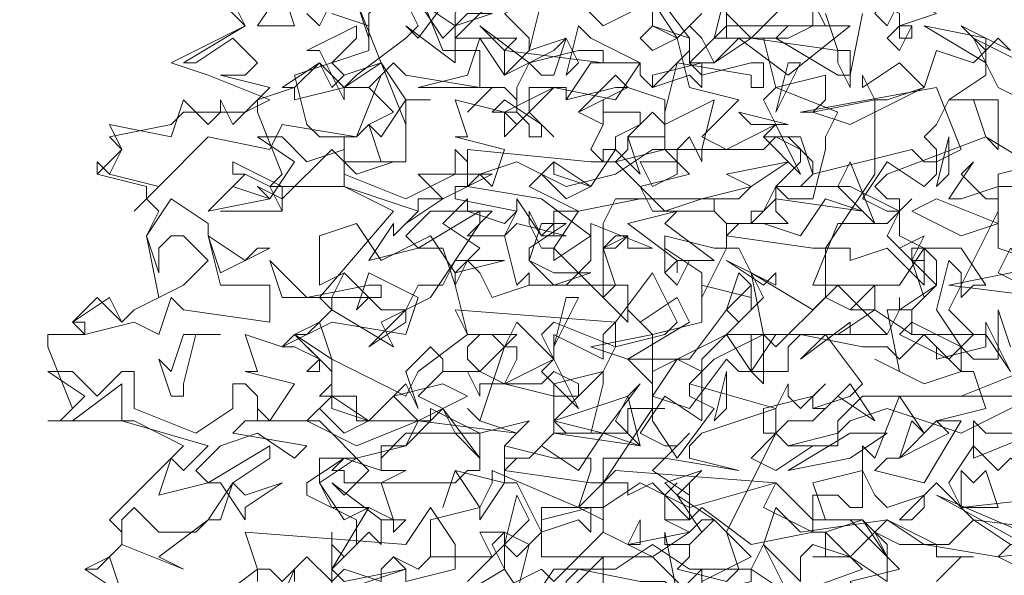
# Model space of a CAD drawing. Header units: millimetres. Extents: x 4234 to 4704, y 1542 to 2004.
# Tile 49 of 256: x 4371.68 to 4379.62, y 1684.77 to 1689.24. Entities that reach past the tile are written whole.
import ezdxf

# ---------------------------------------------------------------- set-up
doc = ezdxf.new("R2010")
doc.units = ezdxf.units.MM
doc.linetypes.add('DASHED', pattern=[19.05, 12.7, -6.35])
doc.layers.add('BOD', color=40, linetype='Continuous')
doc.layers.add('DIMENSIONS', color=7, linetype='Continuous')
pattern_1 = [(90, (3399.144, -158.445), (-8.980256, 8.980256), [2.38125, -15.57926]), (45, (3399.144, -158.445), (-8.980256, 8.980256), [2.38125, -10.31875]), (135, (3399.144, -158.445), (-8.980256, -8.980256), [2.38125, -10.31875])]

# ---------------------------------------------------------------- blocks, each defined once
blk = doc.blocks.new('A$Cf9015526')
at = {"color": 116, "lineweight": 0, "true_color": 0x136734}
for points in [[(0.5108, 1.3102), (0.5108, 1.3991), (0.533, 1.3768), (0.5552, 1.3991), (0.5552, 1.4435), (0.4664, 1.4879), (0.4664, 1.5101), (0.533, 1.5545), (0.5552, 1.5545), (0.644, 1.5767), (0.6662, 1.6211), (0.5552, 1.6211), (0.5552, 1.6655), (0.4886, 1.6655), (0.5108, 1.6877), (0.5108, 1.71), (0.4441, 1.7766), (0.4886, 1.7988), (0.5108, 1.821), (0.4886, 1.8432), (0.6218, 1.9986), (0.533, 2.0431), (0.3997, 2.0431), (0.4219, 2.0653), (0.3775, 2.1763), (0.3775, 2.1985), (0.4441, 2.2207), (0.4219, 2.2207), (0.4886, 2.2651), (0.5108, 2.2207), (0.533, 2.2429), (0.5996, 2.2651), (0.5552, 2.3762)], [(1.7322, 1.3991), (1.71, 1.3768), (1.7988, 1.3324)], [(0.9993, 1.288), (0.9993, 1.3546), (0.9993, 1.3768), (0.8883, 1.2658)], [(0.8439, 1.3102), (0.8661, 1.3991), (0.8217, 1.4213), (0.7773, 1.4213), (0.7995, 1.3768), (0.6884, 1.3768), (0.6662, 1.3546), (0.6218, 1.3768), (0.6662, 1.3546), (0.6884, 1.3768), (0.6884, 1.4435), (0.7773, 1.4657), (0.7995, 1.5101), (0.7995, 1.5323), (0.9549, 1.4657), (0.9771, 1.5323), (0.9771, 1.5545), (0.9549, 1.5545), (0.9327, 1.5545), (0.9105, 1.5545), (0.8217, 1.5767), (0.8439, 1.5989), (0.7773, 1.6211), (0.755, 1.6433), (0.7773, 1.6211), (0.8217, 1.7544), (0.8439, 1.7544), (0.8439, 1.7322), (0.8217, 1.6877), (0.9105, 1.6655), (0.9105, 1.6877), (0.9993, 1.71), (0.9549, 1.6655), (0.9327, 1.6655), (0.9105, 1.6655), (0.9105, 1.5989), (1.0437, 1.5989), (1.0437, 1.6433), (1.0659, 1.6433), (1.1104, 1.6433), (1.0882, 1.6433), (1.0882, 1.6211), (1.1326, 1.5545), (1.1992, 1.6433), (1.1548, 1.6655), (1.1548, 1.6877), (1.177, 1.71), (1.1326, 1.7322), (1.0882, 1.6655), (1.0882, 1.6877), (1.0437, 1.7322), (1.1548, 1.7322), (1.2214, 1.821), (1.2436, 1.7988), (1.288, 1.8432), (1.2436, 1.932), (1.2214, 1.932), (1.177, 1.8432), (1.177, 1.8876), (1.1104, 1.932), (1.1104, 1.8876), (1.1104, 1.9542), (1.1992, 1.932), (1.2214, 1.932), (1.2214, 1.9764), (1.1992, 1.9986), (1.2214, 1.9764), (1.2658, 1.9764), (1.2436, 1.9764), (1.2214, 1.9542), (1.3768, 1.932), (1.3991, 1.932), (1.4879, 2.0653), (1.4879, 2.1985), (1.5101, 2.1985), (1.5767, 2.2207), (1.5989, 2.2873), (1.6655, 2.2651), (1.6877, 2.2873), (1.6877, 2.2429), (1.6211, 2.1985), (1.71, 2.1985), (1.71, 2.1097), (1.6877, 2.1319), (1.6655, 2.1985), (1.6433, 2.1985), (1.6211, 2.1985), (1.5989, 2.1541), (1.5767, 2.1319), (1.5989, 2.1097), (1.5989, 2.0653), (1.5767, 2.0431), (1.5101, 2.0875), (1.4657, 2.0209), (1.5101, 1.9986), (1.5323, 1.9986), (1.5545, 2.0209), (1.5323, 1.9986), (1.5101, 1.9542), (1.5545, 1.9098), (1.5767, 1.9098), (1.5545, 1.9098), (1.5545, 1.932), (1.5767, 1.932), (1.5767, 1.8654), (1.5101, 1.932), (1.4435, 1.9098), (1.4435, 1.932), (1.4213, 1.932), (1.3991, 1.932), (1.3991, 1.8432), (1.4435, 1.821), (1.4879, 1.8654), (1.4879, 1.821), (1.4657, 1.821), (1.4435, 1.821), (1.3991, 1.8432), (1.3102, 1.7544), (1.288, 1.7766), (1.1992, 1.7322), (1.1548, 1.6877), (1.3102, 1.6433), (1.3324, 1.6877), (1.3324, 1.6655), (1.3546, 1.6433), (1.3991, 1.6877), (1.3768, 1.6655), (1.3768, 1.6433), (1.3991, 1.6433), (1.4435, 1.6877), (1.4879, 1.6211), (1.4213, 1.6655), (1.3768, 1.6211), (1.3324, 1.6211), (1.3102, 1.5989), (1.3324, 1.5767), (1.3768, 1.5767), (1.3102, 1.5323), (1.2658, 1.5545), (1.3102, 1.5989), (1.3102, 1.6433), (1.177, 1.5989), (1.1548, 1.5767), (1.1548, 1.5545), (1.2436, 1.5323), (1.1104, 1.5545), (0.9993, 1.5545), (0.9993, 1.4435), (0.9549, 1.4657), (0.8883, 1.4657), (0.8883, 1.3768), (1.0882, 1.3768), (1.1548, 1.3102)], [(1.177, 1.3324), (1.177, 1.3546), (1.177, 1.3324), (1.2658, 1.3768), (1.1992, 1.4435), (1.177, 1.4435), (1.1548, 1.4213), (1.1104, 1.4435), (1.1104, 1.4879), (1.1326, 1.5101), (1.1104, 1.4879), (1.1104, 1.4435), (1.1326, 1.4435), (1.1548, 1.4435), (1.177, 1.4657), (1.2658, 1.3991), (1.3768, 1.4213), (1.3768, 1.4879), (1.4213, 1.4879), (1.4435, 1.4657), (1.4657, 1.4657), (1.4657, 1.5767), (1.4879, 1.5545), (1.5323, 1.6655), (1.5767, 1.5989), (1.5545, 1.6211), (1.5323, 1.5545), (1.5101, 1.5545), (1.4879, 1.5323), (1.5767, 1.5101), (1.6433, 1.6211), (1.6211, 1.6211), (1.5989, 1.6211), (1.6877, 1.6433), (1.6655, 1.71), (1.6433, 1.71), (1.5767, 1.6877), (1.4879, 1.7322), (1.5323, 1.71), (1.5101, 1.821), (1.5545, 1.821), (1.5545, 1.7988), (1.5323, 1.7766), (1.6211, 1.7322), (1.6655, 1.7766), (1.6211, 1.821), (1.71, 1.9986), (1.71, 2.0209), (1.71, 2.0653), (1.7988, 2.0875)], [(0.1332, 1.3102), (0.0666, 1.3546), (0.111, 1.3768), (0.1332, 1.3991), (0.1332, 1.4213), (0.111, 1.4435), (0.2443, 1.5767), (0.1554, 1.6211), (0, 1.6211), (0.0222, 1.6211), (0.0444, 1.6433), (0, 1.7544), (0, 1.7766), (0.0666, 1.7766), (0.0444, 1.7988), (0.0888, 1.8432), (0.1332, 1.7988), (0.1554, 1.821), (0.1999, 1.8432), (0.1777, 1.9542), (0.1999, 1.9986), (0.1777, 2.0209), (0.1777, 2.0431), (0.0888, 2.0653), (0.0888, 2.0875), (0.0888, 2.0653), (0.1332, 2.1097), (0.111, 2.1319), (0.2221, 2.1541), (0.2443, 2.1763), (0.3553, 2.1763), (0.3997, 2.1985), (0.2887, 2.2429), (0.2221, 2.2651), (0.3553, 2.3318), (0.3109, 2.3762)], [(1.7766, 1.9098), (1.71, 1.932), (1.71, 2.0431), (1.6433, 2.0209), (1.6211, 2.0209), (1.6655, 2.0875), (1.6433, 2.0653), (1.6877, 2.0209), (1.71, 2.0209), (1.71, 2.0431), (1.7988, 2.0431)], [(1.7988, 2.0653), (1.6877, 2.1319), (1.5101, 2.0653), (1.4879, 2.0431), (1.5101, 2.0209), (1.5323, 2.0209), (1.5323, 1.9542), (1.5767, 1.932), (1.6433, 1.932), (1.6877, 1.8654), (1.6655, 1.8654), (1.6433, 1.8432), (1.6433, 1.8876), (1.6211, 1.9098), (1.5989, 1.821), (1.6433, 1.7544), (1.6655, 1.7322), (1.71, 1.7322), (1.71, 1.821), (1.7322, 1.7544)], [(1.8432, 1.4213), (1.6655, 1.4435), (1.5989, 1.5101), (1.5323, 1.4435), (1.5545, 1.4435), (1.5767, 1.4657), (1.5767, 1.4879), (1.5101, 1.4657), (1.4879, 1.4879), (1.4657, 1.5323), (1.3768, 1.5101), (1.3991, 1.4435), (1.4657, 1.4435), (1.3991, 1.4213), (1.4435, 1.3768), (1.5101, 1.3324), (1.5101, 1.3768), (1.4879, 1.4213), (1.5323, 1.3991), (1.5989, 1.3991), (1.5989, 1.3768), (1.6655, 1.3768), (1.6433, 1.3768), (1.5989, 1.3324)], [(0.3775, 1.1992), (0.4441, 1.3546), (0.4441, 1.3324)], [(0.755, 1.3324), (0.8217, 1.3991), (0.8439, 1.3768), (0.8883, 1.4213), (0.8439, 1.5101), (0.8217, 1.5101), (0.7773, 1.4435), (0.7773, 1.4657), (0.7328, 1.5323), (0.7106, 1.4657), (0.7328, 1.5323), (0.8217, 1.5101), (0.8217, 1.5545), (0.8217, 1.5767), (0.8217, 1.5545), (0.8661, 1.5545), (0.8439, 1.5545), (0.8217, 1.5323), (0.9771, 1.5101), (0.9993, 1.5101), (1.0882, 1.6433), (1.0882, 1.7766), (1.177, 1.7988), (1.177, 1.8654), (1.2658, 1.8432), (1.2658, 1.8654), (1.2658, 1.821), (1.2214, 1.7766), (1.288, 1.7766), (1.288, 1.6877), (1.2658, 1.71), (1.2658, 1.7766), (1.2436, 1.7766), (1.2214, 1.7766), (1.177, 1.7322), (1.177, 1.71), (1.177, 1.6877), (1.177, 1.6433), (1.177, 1.6211), (1.1104, 1.6655), (1.0659, 1.5989), (1.1104, 1.5767), (1.1326, 1.5767), (1.1548, 1.5989), (1.1326, 1.5767), (1.0882, 1.5323), (1.1548, 1.4879), (1.1548, 1.5101), (1.1548, 1.4435), (1.0882, 1.5101), (1.0437, 1.4879), (1.0437, 1.5101), (1.0215, 1.5101), (0.9993, 1.5101), (0.9993, 1.4213), (1.0437, 1.3991), (1.0659, 1.4435), (1.0659, 1.4213), (1.0659, 1.3991), (1.0437, 1.3991), (0.9993, 1.4213), (0.9105, 1.3324), (0.8883, 1.3546), (0.7995, 1.3102)], [(1.1326, 1.3102), (1.1104, 1.4213), (1.1104, 1.3991), (1.1548, 1.3991), (1.1548, 1.3768), (1.1326, 1.3546), (1.2214, 1.3324), (1.2436, 1.3546), (1.2214, 1.4213), (1.3102, 1.5989), (1.288, 1.5989), (1.288, 1.6433), (1.3768, 1.6655), (1.3768, 1.6433), (1.4435, 1.6655), (1.4657, 1.6877), (1.3991, 1.7766), (1.3546, 1.7322), (1.4435, 1.7988), (1.4435, 1.7766), (1.5101, 1.7766), (1.5323, 1.821), (1.5323, 1.8432), (1.5323, 1.821), (1.5989, 1.8654), (1.5989, 1.9098), (1.5767, 1.932), (1.5323, 1.8654), (1.4879, 1.8654), (1.4657, 1.8654), (1.3768, 1.8654), (1.4213, 1.9764), (1.5101, 1.9764), (1.5323, 1.9986), (1.4435, 2.0431), (1.3324, 2.0431), (1.3102, 2.0431), (1.3102, 1.9986), (1.3324, 1.9764), (1.2658, 1.9764), (1.2658, 1.9986), (1.288, 1.9986), (1.3102, 2.0431), (1.3546, 2.0431), (1.3768, 2.0653), (1.3768, 2.0875), (1.3324, 2.1319), (1.288, 2.1319), (1.3546, 2.1319), (1.3768, 2.0653), (1.5545, 2.1097), (1.5767, 2.0875), (1.5989, 2.0875), (1.6433, 2.1097), (1.5989, 2.2207), (1.3546, 2.1763), (1.3768, 2.1763), (1.3991, 2.1985), (1.3991, 2.2429), (1.3102, 2.2207), (1.288, 2.3095), (1.1992, 2.3095), (1.2214, 2.3984)], [(1.2214, 2.354), (1.2658, 2.3095), (1.3324, 2.3762)], [(1.3768, 2.3762), (1.3991, 2.3318), (1.3324, 2.3318), (1.3102, 2.3095), (1.4213, 2.2429), (1.4435, 2.2429), (1.4657, 2.354)], [(0.4664, 2.354), (0.4886, 2.3318), (0.5108, 2.3762)], [(0.5108, 2.354), (0.5774, 2.3318), (0.5774, 2.2873), (0.4441, 2.2429), (0.4664, 2.1541), (0.4886, 2.1319), (0.5552, 2.1319), (0.5996, 2.2429), (0.5774, 2.2207), (0.6218, 2.1763), (0.5774, 2.1541), (0.5552, 2.1319), (0.4219, 2.1541), (0.3997, 2.1097), (0.2887, 2.1319), (0.1999, 2.0431), (0.1554, 1.9986), (0.1999, 2.0431), (0.111, 2.0653), (0.0888, 2.0875), (0.111, 2.0653), (0.1332, 2.1097), (0.111, 2.1541), (0.2221, 2.1319), (0.2443, 2.1985), (0.2887, 2.1541), (0.3109, 2.1763), (0.3109, 2.1985), (0.3331, 2.1541), (0.3997, 2.2207), (0.3109, 2.2429), (0.3553, 2.2429), (0.3775, 2.2651), (0.3331, 2.3095), (0.2665, 2.2651), (0.2443, 2.2651), (0.3553, 2.3318), (0.3331, 2.3762)], [(1.2214, 2.3762), (1.2214, 2.3095), (1.2436, 2.3095), (1.2658, 2.3095), (1.3324, 2.3095), (1.3768, 2.3318), (1.3768, 2.3984)], [(1.3991, 2.354), (1.4213, 2.2873), (1.4435, 2.2873), (1.4435, 2.2207), (1.4213, 2.2651), (1.4213, 2.2873), (1.2658, 2.3095), (1.1992, 2.2651), (1.177, 2.3095), (1.1548, 2.3318), (1.1326, 2.3095), (1.1548, 2.2207), (1.2436, 2.1985), (1.177, 2.1319), (1.2214, 2.1097), (1.3102, 2.1541), (1.288, 2.1985), (1.3102, 2.2207), (1.4213, 2.1763), (1.3991, 2.1319), (1.3991, 2.1097), (1.3768, 2.0209), (1.3324, 2.0209), (1.3102, 2.0431), (1.3546, 2.0875), (1.3546, 2.1097), (1.3102, 2.1319), (1.288, 2.1097), (1.177, 2.1097), (1.177, 2.0875), (1.1548, 2.1319), (1.1326, 2.1097), (1.1104, 2.1097), (1.1104, 2.1541), (1.0882, 2.1763), (1.0437, 2.1319), (1.0659, 2.0653), (1.0215, 2.1097), (0.9771, 2.0431), (0.9105, 2.0875), (0.8661, 2.0431), (0.9549, 1.9986), (1.0659, 2.0209), (1.2436, 2.0209), (1.2658, 2.0431), (1.177, 2.0209), (1.0215, 2.0209), (0.9993, 1.9764), (0.9993, 1.9542), (0.9993, 1.932), (1.0215, 1.932), (1.0437, 1.9542), (0.9993, 1.932), (0.9993, 1.8654), (0.9993, 1.8432), (0.9105, 1.932), (0.9105, 1.9098), (0.9771, 1.9542), (0.8883, 2.0209), (0.755, 2.0431), (0.7773, 2.0653), (0.7995, 2.0431), (0.8217, 2.1097), (0.7328, 2.1319), (0.755, 2.1319), (0.7328, 2.1985), (0.8217, 2.1763), (0.9105, 2.2207), (1.0215, 2.1985), (1.0659, 2.2651), (0.9771, 2.3095), (0.9549, 2.3318), (0.9327, 2.2429), (0.9549, 2.2651), (0.9327, 2.3095), (0.8661, 2.2873), (0.8883, 2.3762)], [(0.9327, 2.3984), (0.9993, 2.3318), (1.0882, 2.3762), (1.1326, 2.3095), (1.177, 2.354)], [(0.3109, 1.9986), (0.4219, 1.9986), (0.3109, 1.9986)], [(0.1332, 1.3102), (0.0666, 1.3546), (0.0888, 1.3546), (0.111, 1.3768), (0.1332, 1.3102)], [(0.2887, 1.288), (0.3775, 1.3546), (0.3553, 1.4213), (0.644, 1.3991), (0.6884, 1.4657), (0.7328, 1.3991), (0.7328, 1.3546), (0.644, 1.3324), (0.644, 1.3546), (0.6218, 1.3768), (0.5996, 1.3546), (0.5996, 1.3324), (0.533, 1.3546), (0.5108, 1.3324), (0.4664, 1.3768), (0.4219, 1.3324), (0.3997, 1.3546), (0.3775, 1.3546), (0.3775, 1.3324)]]:
    blk.add_lwpolyline(points, dxfattribs=at)
for points in [[(0.755, 2.3984), (0.7328, 2.354), (0.7328, 2.3318), (0.7328, 2.3095), (0.8217, 2.3984), (0.8439, 2.3762), (0.8661, 2.3984), (0.8661, 2.4206), (0.9105, 2.3984), (0.8217, 2.354), (0.8661, 2.3095), (0.8661, 2.2873), (0.8217, 2.2429), (0.8217, 2.2873), (0.8439, 2.3095), (0.7995, 2.3095), (0.7328, 2.3095), (0.7328, 2.2651), (0.644, 2.3318), (0.6662, 2.3095), (0.7328, 2.3984), (0.7328, 2.5094), (0.7328, 2.4206)], [(0.6662, 2.3984), (0.7106, 2.2873), (0.7773, 2.2873), (0.7773, 2.2207), (0.644, 2.2429), (0.6218, 2.2651), (0.5774, 2.2207), (0.533, 2.2207), (0.4441, 2.1985), (0.4441, 2.2207), (0.4886, 2.2651), (0.533, 2.2207), (0.5552, 2.2429), (0.644, 2.3095), (0.6662, 2.3318), (0.644, 2.3762), (0.5996, 2.3762), (0.5774, 2.354), (0.5774, 2.3095), (0.5552, 2.3762), (0.5996, 2.4428)], [(1.5989, 2.354), (1.5323, 2.3318), (1.5545, 2.3318), (1.5545, 2.3095), (1.5323, 2.3095), (1.5323, 2.354), (1.4435, 2.3984), (1.5323, 2.4206), (1.5101, 2.3984)], [(1.5989, 2.3762), (1.5323, 2.3762), (1.5101, 2.3318), (1.4879, 2.354), (1.5323, 2.4206), (1.5767, 2.4206)], [(0.3775, 2.3318), (0.4219, 2.3984), (0.4441, 2.3318)], [(1.1548, 2.2651), (1.177, 2.2429), (1.2658, 2.2651), (1.288, 2.2651), (1.288, 2.2207), (1.2658, 2.2207), (1.2658, 2.2429), (1.1326, 2.2651), (1.1104, 2.1763), (1.1104, 2.1541), (1.1992, 2.1985), (1.177, 2.1097), (1.0882, 2.1097), (1.0215, 2.0653), (0.9327, 2.0431), (0.8439, 2.0875), (0.7773, 2.0653), (0.755, 2.0653), (0.755, 2.1097), (0.9771, 2.0875), (1.0215, 2.0875), (1.0437, 2.1097), (1.0437, 2.1319), (1.0659, 2.1319), (1.1104, 2.1319), (1.1104, 2.1985), (1.0437, 2.2207), (1.0215, 2.2207), (0.9327, 2.1985), (0.9327, 2.2207), (0.9105, 2.2207), (0.8661, 2.1763), (0.9105, 2.1319), (0.8661, 2.1763), (0.8661, 2.2207), (0.9327, 2.2207), (0.9327, 2.1985), (0.9771, 2.2651), (1.0659, 2.2651), (1.0659, 2.2429), (1.0882, 2.2207), (1.1326, 2.2651), (1.1548, 2.2873), (1.1548, 2.3095), (1.0882, 2.3318), (1.0882, 2.3984), (1.1548, 2.3095)], [(0.755, 2.354), (0.7995, 2.354), (0.7328, 2.3318), (0.7106, 2.3095), (0.6662, 2.3762), (0.7328, 2.3318)], [(0.5108, 2.2651), (0.533, 2.2429), (0.5996, 2.2651), (0.533, 2.2207), (0.533, 2.1985), (0.4886, 2.2873), (0.4664, 2.2873), (0.5552, 2.3318), (0.5552, 2.3095)], [(0.9549, 2.2873), (0.9993, 2.2873), (0.9993, 2.2651), (0.8217, 2.2873), (0.7773, 2.3318), (0.8661, 2.2651)], [(1.0882, 2.2873), (1.0659, 2.3095), (1.0882, 2.3318), (1.1326, 2.3095)], [(1.3324, 2.2429), (1.2436, 2.3095), (1.1992, 2.2651), (1.177, 2.2651), (1.177, 2.2207), (1.1548, 2.2429), (1.0882, 2.2207), (1.0882, 2.2429), (1.177, 2.2651), (1.1548, 2.2651), (1.2214, 2.3318), (1.4435, 2.3318)], [(1.5323, 2.2873), (1.5101, 2.3095), (1.5323, 2.3318), (1.5545, 2.3318)], [(1.6877, 2.2651), (1.5767, 2.3318), (1.6877, 2.3095)], [(1.71, 2.3095), (1.7322, 2.2873), (1.6433, 2.3318), (1.6877, 2.2873)], [(0.9105, 2.2873), (0.9327, 2.3095), (0.9105, 2.2429), (0.8883, 2.2429), (0.8661, 2.2651), (0.8439, 2.2207), (0.8439, 2.1763), (0.8439, 2.1985), (0.8217, 2.2207), (0.7995, 2.2207), (0.755, 2.1763), (0.7995, 2.2207), (0.6884, 2.2207), (0.6662, 2.2207), (0.755, 2.2429), (0.7773, 2.3095), (0.8217, 2.2429)], [(1.8432, 2.2873), (1.8876, 2.2429), (1.9098, 2.1985), (1.7988, 2.1985), (1.7766, 2.1985), (1.7544, 2.1985), (1.71, 2.2207), (1.6655, 2.3095), (1.7988, 2.2429)], [(0.644, 2.1541), (0.5996, 2.2651), (0.644, 2.1985)], [(1.3102, 2.1763), (1.3324, 2.2651), (1.3546, 2.2651)], [(1.4435, 2.1541), (1.3768, 2.1763), (1.4879, 2.1985), (1.4657, 2.2429), (1.4657, 2.2207), (1.5323, 2.2651), (1.5767, 2.2207)], [(0.9549, 2.1763), (1.0215, 2.2429), (1.0437, 2.2207)], [(0.644, 2.1985), (0.644, 2.1097), (0.644, 2.0875), (0.5996, 2.0875), (0.5774, 2.1541), (0.5996, 2.1319), (0.644, 2.1985), (0.6884, 2.1985)], [(0.8883, 2.1319), (0.8661, 2.1319), (0.8661, 2.1541), (0.8439, 2.1763), (0.7995, 2.1763), (0.8217, 2.1985), (0.8883, 2.1541)], [(1.0437, 2.1763), (1.0659, 2.1763), (1.0659, 2.1541), (1.0215, 2.1319), (1.0215, 2.1097), (0.9993, 2.1097), (0.9993, 2.0875), (0.9771, 2.1097), (0.9993, 2.1541), (0.9549, 2.1763), (0.9993, 2.1541), (0.9993, 2.1985), (0.9993, 2.1763)], [(0.8661, 2.1763), (0.8217, 2.1319), (0.8217, 2.1763), (0.8439, 2.1541)], [(1.2658, 2.1541), (1.2436, 2.1763), (1.3324, 2.1541)], [(1.288, 2.1319), (1.3102, 2.1541), (1.3546, 2.0653)], [(0.4664, 2.0875), (0.533, 2.1097), (0.533, 2.1319), (0.533, 2.0653), (0.644, 2.0209), (0.7328, 2.0653), (0.7328, 2.1097), (0.755, 2.0875), (0.755, 2.0431), (0.7328, 2.0431), (0.7328, 2.0209), (0.8439, 1.9986), (0.8217, 1.9764), (0.755, 1.9986), (0.6884, 1.9986), (0.644, 1.9542), (0.6662, 1.932), (0.5774, 1.9098), (0.6218, 1.9764), (0.6218, 1.9542), (0.6662, 1.9986), (0.533, 2.0431), (0.533, 2.0875), (0.5108, 2.1097), (0.4219, 2.0209), (0.3775, 2.0431), (0.3997, 2.0209), (0.4441, 2.0875), (0.3775, 2.1319), (0.4219, 2.1319)], [(1.6211, 2.0653), (1.5989, 2.0431), (1.6211, 2.1319)], [(1.0659, 2.0431), (1.0215, 2.0875), (1.1104, 2.1097), (1.1548, 2.0653)], [(1.1326, 2.0875), (1.1326, 2.0653), (1.0882, 2.0431), (1.0659, 2.0875), (1.1326, 2.0875), (1.1326, 2.1097)], [(0.4219, 1.9986), (0.3997, 2.0431), (0.3553, 2.0653), (0.3331, 2.0653), (0.3331, 2.0875), (0.4219, 2.0431)], [(0.5552, 2.0653), (0.533, 2.0875), (0.6218, 2.0875)], [(0.9771, 2.0431), (0.9327, 2.0209), (0.8883, 2.0653), (0.9105, 2.0875), (0.9105, 2.0653)], [(1.2658, 2.0431), (1.2214, 2.0653), (1.3324, 2.0875)], [(1.4213, 2.0431), (1.4435, 2.0875), (1.4879, 1.9764)], [(0.3997, 2.0209), (0.2887, 1.9986), (0.3553, 2.0653), (0.3331, 2.0431)], [(0.7106, 2.0209), (0.644, 1.9764), (0.6662, 1.9986), (0.6662, 2.0209), (0.7106, 2.0209), (0.6662, 2.0653), (0.7995, 2.0653)], [(1.177, 2.0209), (1.1992, 2.0209), (1.1992, 1.9986), (1.0882, 1.9986), (1.0659, 2.0431), (1.1104, 1.9986)], [(0.2887, 1.9542), (0.3109, 1.8654), (0.3997, 1.8654), (0.3997, 1.7988), (0.2443, 1.821), (0.2221, 1.8432), (0.1999, 1.7766), (0.1554, 1.7988), (0.0666, 1.7766), (0.0666, 1.7988), (0.0444, 1.7988), (0.111, 1.8432), (0.1332, 1.7988), (0.1554, 1.821), (0.2443, 1.8654), (0.2887, 1.9098), (0.2443, 1.9542), (0.2221, 1.9542), (0.1999, 1.932), (0.1999, 1.8876), (0.1777, 1.9542), (0.2221, 2.0209), (0.2887, 1.9764)], [(0.7995, 1.9986), (0.755, 1.9542), (0.8217, 1.9542), (0.8439, 1.9986), (0.8439, 2.0209), (0.8883, 1.9542), (0.9105, 1.9764), (0.8883, 1.9542), (0.9327, 1.9542), (0.8439, 1.9764), (0.8217, 1.9542), (0.8439, 1.8654), (0.8661, 1.8876), (0.8661, 1.8654), (0.9327, 1.8654), (0.9771, 1.9098), (0.9771, 1.9764), (1.0882, 1.932), (1.0437, 1.932), (1.0437, 1.9542), (1.0215, 1.9542), (0.9993, 1.932), (1.0215, 1.8654), (1.0437, 1.8654), (1.0437, 1.7988), (0.9993, 1.8432), (1.0215, 1.8654), (0.8661, 1.8654), (0.7995, 1.8432), (0.7773, 1.8876), (0.755, 1.9098), (0.7328, 1.8654), (0.755, 1.7766), (0.8439, 1.7766), (0.7773, 1.71), (0.8217, 1.6877), (0.9105, 1.7322), (0.8883, 1.7766), (0.9105, 1.7988), (1.0215, 1.7544), (0.9993, 1.71), (0.9993, 1.6877), (0.9771, 1.5989), (0.9327, 1.5989), (0.9105, 1.6211), (0.9549, 1.6655), (0.9549, 1.6877), (0.9105, 1.71), (0.8883, 1.6877), (0.7773, 1.6877), (0.7773, 1.6655), (0.755, 1.71), (0.7328, 1.71), (0.7106, 1.71), (0.7106, 1.7322), (0.6884, 1.7544), (0.644, 1.71), (0.6662, 1.6433), (0.644, 1.6877), (0.5774, 1.6211), (0.5108, 1.6655), (0.4664, 1.6211), (0.5552, 1.5767), (0.6662, 1.6211), (0.8439, 1.5989), (0.8661, 1.6211), (0.7773, 1.5989), (0.644, 1.5989), (0.5996, 1.5545), (0.5996, 1.5323), (0.6218, 1.5323), (0.644, 1.5323), (0.5996, 1.5101), (0.6218, 1.4435), (0.5996, 1.4435), (0.5108, 1.5101), (0.533, 1.4879), (0.5774, 1.5323), (0.4886, 1.6211), (0.3775, 1.6211), (0.3775, 1.6433), (0.3997, 1.6211), (0.4441, 1.6877), (0.3553, 1.71), (0.3775, 1.71), (0.3553, 1.7766), (0.4219, 1.7544), (0.5108, 1.7988), (0.644, 1.7766), (0.6662, 1.8432), (0.5774, 1.8876), (0.5552, 1.821), (0.5774, 1.8432), (0.533, 1.8876), (0.4886, 1.8654), (0.4886, 1.9542), (0.5552, 1.9764), (0.5996, 1.9098), (0.6884, 1.9542), (0.7328, 1.8876), (0.7773, 1.932), (0.7106, 1.9764), (0.755, 2.0209), (0.755, 1.9986)], [(1.3991, 2.0209), (1.3546, 1.9542), (1.288, 1.9764), (1.2658, 1.9764), (1.3102, 2.0209), (1.4657, 1.9986)], [(1.6433, 1.9542), (1.5545, 1.9986), (1.5989, 2.0209), (1.71, 1.9764)], [(0.7328, 1.9098), (0.8217, 1.9098), (0.7328, 1.8876), (0.7328, 1.8654), (0.7106, 1.932), (0.6662, 1.932), (0.7773, 1.9986), (0.7773, 1.9764)], [(0.9105, 1.9542), (0.9105, 1.9986), (0.9327, 1.9986), (0.9549, 1.9986), (0.9105, 1.932), (0.8883, 1.932), (0.8661, 1.9764), (0.8661, 1.9986), (0.8883, 1.9542)], [(1.1992, 1.9098), (1.1326, 1.9098), (1.1326, 1.8876), (1.1326, 1.9098), (1.0437, 1.9764), (1.1326, 1.9986), (1.1104, 1.9764)], [(0.8661, 1.932), (0.8661, 1.9098), (0.9105, 1.8876), (0.9771, 1.8876), (0.9105, 1.8654), (0.8661, 1.9098), (0.8883, 1.9764), (0.9327, 1.9764)], [(0.3775, 1.932), (0.3997, 1.932), (0.3553, 1.9098), (0.3109, 1.8876), (0.2887, 1.9542), (0.3553, 1.9098)], [(1.5989, 1.8654), (1.5545, 1.821), (1.5767, 1.8432), (1.5545, 1.9098), (1.5323, 1.932), (1.5767, 1.9542), (1.5545, 1.9098)], [(1.7988, 1.8432), (1.6211, 1.8654), (1.7322, 1.8876), (1.8654, 1.932), (1.7766, 1.932), (1.7988, 1.8654)], [(1.8432, 1.8654), (1.932, 1.7766), (1.8432, 1.7544), (1.9098, 1.6655), (1.8654, 1.6655), (1.8654, 1.71), (1.8432, 1.7322), (1.7988, 1.7322), (1.7544, 1.6655), (1.6433, 1.6655), (1.8654, 1.7544), (1.8432, 1.7766), (1.7988, 1.7766), (1.821, 1.7988), (1.821, 1.8432), (1.7766, 1.8432), (1.7544, 1.8654), (1.71, 1.8876), (1.7322, 1.932), (1.7988, 1.8654)], [(0.5774, 1.8654), (0.5996, 1.8654), (0.5996, 1.8432), (0.4219, 1.8432), (0.3997, 1.9098), (0.4664, 1.8432)], [(0.5996, 1.7988), (0.6218, 1.7544), (0.5108, 1.821), (0.5108, 1.8432), (0.533, 1.8876), (0.5996, 1.821), (0.644, 1.821), (0.6662, 1.8654), (0.7106, 1.8654), (0.7328, 1.9098), (0.6884, 1.8432)], [(1.1326, 1.8654), (1.1104, 1.8876), (1.1326, 1.9098), (1.1548, 1.9098)], [(1.3102, 1.8876), (1.3102, 1.8654), (1.2214, 1.9098), (1.288, 1.8654)], [(1.1104, 1.7766), (1.0215, 1.7544), (1.0215, 1.7766), (1.0215, 1.7988), (0.9993, 1.7766), (0.9993, 1.7322), (0.9105, 1.7766), (0.9105, 1.7544), (0.9105, 1.7322), (0.8439, 1.7988), (0.8217, 1.7544), (0.7995, 1.7766), (0.7773, 1.7766), (0.755, 1.7544), (0.755, 1.7322), (0.7773, 1.71), (0.7106, 1.71), (0.6662, 1.6655), (0.7106, 1.6433), (0.7773, 1.5545), (0.7773, 1.5323), (0.755, 1.5323), (0.7328, 1.5101), (0.533, 1.5101), (0.533, 1.5323), (0.5108, 1.5323), (0.533, 1.5545), (0.5996, 1.5323), (0.5996, 1.5767), (0.644, 1.5767), (0.6884, 1.6211), (0.5552, 1.6211), (0.5552, 1.6655), (0.5108, 1.6655), (0.5108, 1.6877), (0.5108, 1.7322), (0.4441, 1.7766), (0.4664, 1.7766), (0.4886, 1.7988), (0.5108, 1.7322), (0.644, 1.6655), (0.6662, 1.71), (0.755, 1.7766), (0.7328, 1.821), (1.0215, 1.7988), (1.0882, 1.8876), (1.1326, 1.7988)], [(1.2214, 1.821), (1.2436, 1.8876), (1.2658, 1.8654)], [(1.4213, 1.8654), (1.4657, 1.821), (1.5101, 1.7766), (1.3768, 1.7766), (1.3546, 1.7766), (1.288, 1.7766), (1.2658, 1.8876), (1.3768, 1.821)], [(0.9105, 1.7544), (0.9327, 1.8432), (0.9549, 1.8432)], [(1.0437, 1.7322), (0.9771, 1.7544), (1.0882, 1.7766), (1.0437, 1.821), (1.0659, 1.7988), (1.1326, 1.8432), (1.1548, 1.7988)], [(0.5774, 1.7544), (0.644, 1.821), (0.644, 1.7988)], [(1.6877, 1.7766), (1.6877, 1.7544), (1.5989, 1.7322), (1.5989, 1.7544), (1.5767, 1.7766), (1.5323, 1.7322), (1.5101, 1.7544), (1.4657, 1.7544), (1.3546, 1.7766), (1.3324, 1.7544), (1.3324, 1.71), (1.2436, 1.71), (1.2214, 1.7322), (1.1548, 1.6433), (1.0882, 1.6655), (1.0882, 1.71), (1.2214, 1.7766), (1.2658, 1.71), (1.3102, 1.7766), (1.4213, 1.7766), (1.4879, 1.821), (1.5545, 1.7766)], [(1.6433, 1.71), (1.5989, 1.7544), (1.5767, 1.7766), (1.5545, 1.7766), (1.5545, 1.7988), (1.6433, 1.7544)], [(1.6877, 1.7766), (1.6877, 1.7988), (1.7322, 1.71)], [(0.2665, 1.7766), (0.2443, 1.6877), (0.2443, 1.6655), (0.2221, 1.6655), (0.1999, 1.7322), (0.2221, 1.71), (0.2443, 1.7766), (0.3109, 1.7766)], [(0.4886, 1.71), (0.4664, 1.71), (0.4886, 1.7322), (0.4441, 1.7544), (0.4219, 1.7544), (0.4441, 1.7766), (0.4886, 1.7322)], [(0.8883, 1.71), (0.9105, 1.7322), (0.9549, 1.6433)], [(0.0888, 1.6655), (0.1332, 1.71), (0.1554, 1.71), (0.1554, 1.6433), (0.2665, 1.5989), (0.3331, 1.6433), (0.3331, 1.6877), (0.3553, 1.6877), (0.3775, 1.6655), (0.3775, 1.6211), (0.3553, 1.6211), (0.3331, 1.5989), (0.4664, 1.5767), (0.4441, 1.5545), (0.3775, 1.5989), (0.3109, 1.5767), (0.2665, 1.5323), (0.2887, 1.5101), (0.1999, 1.4879), (0.2221, 1.5545), (0.2443, 1.5323), (0.2887, 1.5767), (0.1332, 1.6211), (0.1332, 1.6655), (0.1332, 1.6877), (0.0444, 1.6211), (0, 1.6211), (0.0222, 1.6211), (0.0666, 1.6655), (0, 1.71), (0.0444, 1.71)], [(1.2214, 1.6433), (1.1992, 1.6211), (1.2214, 1.71)], [(1.9986, 1.5989), (2.0209, 1.5767), (1.9986, 1.5545), (2.0875, 1.4657), (1.9986, 1.4213), (2.0431, 1.4657), (1.9542, 1.5323), (1.8876, 1.5323), (1.8876, 1.6433), (1.6655, 1.5545), (1.6655, 1.5767), (1.6655, 1.5989), (1.6655, 1.6211), (1.6877, 1.5989), (1.7766, 1.5989), (1.7988, 1.6211), (1.7988, 1.6655), (1.9986, 1.6433), (2.0653, 1.71), (2.0875, 1.6877)], [(0.6662, 1.6211), (0.6218, 1.6655), (0.7106, 1.6877), (0.755, 1.6655)], [(0.9105, 1.6211), (1.0437, 1.6655), (1.0659, 1.6877), (0.9993, 1.5989)], [(0.5774, 1.6211), (0.533, 1.5989), (0.4886, 1.6433), (0.5108, 1.6655), (0.5108, 1.6433)], [(1.0215, 1.6211), (1.0437, 1.6655), (1.0659, 1.5767)], [(1.6433, 1.5989), (1.5101, 1.6433), (1.4435, 1.6211), (1.4213, 1.5989), (1.4213, 1.5767), (1.3324, 1.5767), (1.4213, 1.5989), (1.4213, 1.6211), (1.4657, 1.6655), (1.7766, 1.6655)], [(0.7773, 1.5545), (0.7328, 1.5989), (0.7106, 1.6433), (0.6884, 1.6211), (0.6884, 1.6433), (0.7773, 1.5989)], [(1.5323, 1.5545), (1.5989, 1.6211), (1.6211, 1.5989)], [(0.9993, 1.5989), (0.9549, 1.5323), (0.8883, 1.5767), (0.8661, 1.5545), (0.9105, 1.5989), (1.0659, 1.5767)], [(1.4435, 1.5545), (1.3324, 1.5323), (1.4435, 1.5989), (1.5101, 1.5989)], [(0.3331, 1.5101), (0.3553, 1.4879), (0.4219, 1.5101), (0.3553, 1.4657), (0.3553, 1.4435), (0.3109, 1.5101), (0.2887, 1.5101), (0.3997, 1.5767), (0.3997, 1.5545)], [(1.7322, 1.5545), (1.8432, 1.4879), (1.6433, 1.4657), (1.6211, 1.5101), (1.6655, 1.5767), (1.71, 1.5323)], [(0.4886, 1.5101), (0.5108, 1.4657), (0.5774, 1.4657), (0.533, 1.4435), (0.4886, 1.5101), (0.4886, 1.5545), (0.5552, 1.5545)], [(1.1548, 1.4657), (1.0659, 1.5101), (0.9993, 1.4657), (0.9771, 1.4657), (0.9771, 1.4213), (0.9549, 1.4435), (0.8883, 1.4213), (0.8883, 1.4435), (0.9771, 1.4657), (0.9549, 1.4657), (1.0215, 1.5323), (1.3102, 1.5101)], [(1.1992, 1.4435), (1.1548, 1.3991), (1.177, 1.4213), (1.1326, 1.4879), (1.1104, 1.5101), (1.177, 1.5323), (1.1326, 1.4879)], [(1.6877, 1.5323), (1.71, 1.4657), (1.6433, 1.4657), (1.6433, 1.4879), (1.6433, 1.5323), (1.6655, 1.5101)], [(0.1999, 1.3768), (0.2443, 1.3546), (0.1332, 1.3991), (0.1332, 1.4213), (0.1332, 1.4435), (0.1554, 1.4657), (0.1999, 1.4213), (0.2665, 1.4213), (0.2887, 1.4435), (0.3109, 1.4435), (0.3331, 1.5101), (0.2887, 1.4435)], [(1.4435, 1.4435), (1.5323, 1.3546), (1.4435, 1.3324), (1.4879, 1.2658), (1.4879, 1.2436), (1.4657, 1.2436), (1.4657, 1.288), (1.4435, 1.3102), (1.3768, 1.3102), (1.3546, 1.2658), (1.2214, 1.2658), (1.4657, 1.3546), (1.4435, 1.3768), (1.3768, 1.3768), (1.3991, 1.3768), (1.3991, 1.4213), (1.3768, 1.4213), (1.3324, 1.4435), (1.288, 1.4657), (1.3102, 1.5101), (1.3768, 1.4435)], [(0.8217, 1.3991), (0.8439, 1.4879), (0.8661, 1.4435)], [(1.7988, 1.3768), (1.5989, 1.4879), (1.7544, 1.4213), (1.821, 1.4657), (1.8876, 1.4213)], [(0.644, 1.4435), (0.6218, 1.4213), (0.6218, 1.4435), (0.5996, 1.4435), (0.5996, 1.3991), (0.5774, 1.4213), (0.5108, 1.3546), (0.533, 1.3324), (0.644, 1.3546), (0.5108, 1.3102), (0.5108, 1.4213), (0.5108, 1.3991), (0.5108, 1.3768), (0.5108, 1.3546), (0.5774, 1.4657), (0.6218, 1.4435)], [(1.5101, 1.4435), (1.5989, 1.3991), (1.6211, 1.3991), (1.6655, 1.4435), (1.7322, 1.3991), (1.9098, 1.3991), (1.71, 1.3768), (1.5767, 1.3991), (1.5101, 1.4435), (1.4435, 1.3768), (1.3768, 1.3991), (1.3546, 1.3768), (1.3546, 1.3324), (1.288, 1.3991), (1.3102, 1.4657), (1.3546, 1.4213)], [(1.5101, 1.3546), (1.5101, 1.3768), (1.4657, 1.4435), (1.5101, 1.3991)], [(0.8217, 1.3546), (0.7995, 1.3991), (0.8217, 1.4213)], [(1.0882, 1.3768), (1.0437, 1.3991), (1.1548, 1.4213)], [(1.2658, 1.3546), (1.2658, 1.3324), (1.177, 1.3102), (1.177, 1.3324), (1.177, 1.3546), (1.1326, 1.3102), (1.1104, 1.3324), (1.0659, 1.3324), (0.9549, 1.3546), (0.9327, 1.3324), (0.9327, 1.288), (0.8439, 1.288), (0.8217, 1.3102), (0.755, 1.2214), (0.6884, 1.2436), (0.7106, 1.288), (0.8217, 1.3546), (0.8661, 1.288), (0.9105, 1.3546), (1.0215, 1.3546), (1.0882, 1.3991), (1.1548, 1.3546)], [(1.2658, 1.3546), (1.288, 1.3991), (1.3324, 1.3102)]]:
    blk.add_lwpolyline(points, close=True, dxfattribs=at)

msp = doc.modelspace()

# ---------------------------------------------------------------- hatches: boundary and pattern name
at = {"layer": 'DIMENSIONS'}
h = msp.add_hatch(dxfattribs=at)
h.set_pattern_fill('GRASS', color=256, scale=0.5)
h.set_pattern_definition(pattern_1)
h.paths.add_polyline_path([(4417.6425, 1844.3253), (4423.2951, 1838.2514), (4434.9969, 1847.6295), (4469.633, 1855.411), (4513.1489, 1877.6572), (4531.9103, 1892.8657), (4546.8873, 1910.4574), (4556.576, 1922.7476), (4577.553, 1933.381), (4592.7448, 1936.6466), (4614.9867, 1937.2699), (4624.0253, 1937.2699), (4633.3522, 1938.7107), (4636.3977, 1940.2306), (4631.8428, 1952.3869, 0.161807)])
h.paths.add_polyline_path([(4631.8428, 1952.3869), (4629.8752, 1957.6381), (4629.4018, 1957.3619), (4621.324, 1958.355), (4615.8552, 1959.6126), (4597.3065, 1970.6836), (4571.5628, 1964.4359), (4571.5628, 1952.3502), (4556.6565, 1951.2934), (4533.2051, 1949.7013), (4514.0135, 1931.7588), (4500.0937, 1928.3885), (4467.5142, 1910.2651), (4457.6487, 1889.7679), (4440.0951, 1876.8578), (4418.6103, 1858.4577), (4410.1637, 1852.3615), (4417.6425, 1844.3253, -0.161807)])
h.paths.add_polyline_path([(4548.0789, 1916.6002), (4552.8565, 1929.9377), (4546.693, 1932.1455), (4541.9153, 1918.808)], flags=24)
h.paths.add_polyline_path([(4503.0556, 1883.2742), (4507.8332, 1896.6117), (4501.6696, 1898.8196), (4496.892, 1885.482)], flags=24)
h.paths.add_polyline_path([(4451.7368, 1857.409), (4456.5145, 1870.7465), (4450.3509, 1872.9544), (4445.5733, 1859.6168)], flags=24)
h.paths.add_polyline_path([(4412.9931, 1854.3366), (4417.0765, 1849.9489), (4419.3393, 1852.0547), (4415.2559, 1856.4424)], flags=24)
h.paths.add_polyline_path([(4596.3471, 1950.1809), (4601.1248, 1963.5184), (4594.9612, 1965.7262), (4590.1836, 1952.3887)], flags=24)
h.paths.add_polyline_path([(4509.7992, 1914.4402), (4520.7716, 1919.9756), (4517.1217, 1927.2104), (4506.1494, 1921.675)], flags=24)
h.paths.add_polyline_path([(4321.6553, 1898.427), (4326.0339, 1896.392), (4327.3367, 1899.1951), (4322.958, 1901.2301)], flags=9)
h.paths.add_polyline_path([(4333.4365, 1891.9961), (4338.2762, 1888.46), (4340.0997, 1890.9559), (4335.26, 1894.492)], flags=9)
h.paths.add_polyline_path([(4351.1951, 1875.6427), (4355.5215, 1871.4944), (4357.6608, 1873.7255), (4353.3344, 1877.8738)], flags=9)
h.paths.add_polyline_path([(4373.9221, 1853.7811), (4378.2721, 1849.6575), (4380.3986, 1851.9008), (4376.0487, 1856.0244)], flags=9)
h.paths.add_polyline_path([(4389.205, 1846.109), (4392.5459, 1849.595), (4390.3143, 1851.7338), (4386.9734, 1848.2478)], flags=9)
h.paths.add_polyline_path([(4407.9742, 1825.8927), (4411.6376, 1829.0381), (4409.6239, 1831.3833), (4405.9606, 1828.2379)], flags=9)
h.paths.add_polyline_path([(4405.6972, 1823.1876), (4408.8355, 1819.5181), (4411.1846, 1821.5272), (4408.0463, 1825.1967)], flags=9)
h.paths.add_polyline_path([(4412.0765, 1813.536), (4414.8574, 1808.2263), (4417.5956, 1809.6604), (4414.8147, 1814.9701)], flags=9)
h.paths.add_polyline_path([(4306.0633, 1735.5308), (4308.3702, 1742.3082), (4305.4441, 1743.3042), (4303.1371, 1736.5268)], flags=9)
h.paths.add_polyline_path([(4289.1237, 1902.077), (4295.0617, 1902.8939), (4294.6404, 1905.9561), (4288.7025, 1905.1392)], flags=9)
h.paths.add_polyline_path([(4305.67, 1902.4686), (4311.5251, 1901.1867), (4312.1862, 1904.2062), (4306.331, 1905.4882)], flags=9)
h.paths.add_polyline_path([(4434.2122, 1813.2206), (4438.5999, 1817.304), (4436.4941, 1819.5668), (4432.1063, 1815.4834)], flags=9)
h.paths.add_polyline_path([(4381.102, 1865.7275), (4385.1854, 1861.3397), (4387.4482, 1863.4456), (4383.3648, 1867.8333)], flags=9)
h.paths.add_polyline_path([(4421.9781, 1821.8049), (4426.0615, 1817.4172), (4428.3243, 1819.523), (4424.2409, 1823.9108)], flags=9)
h.paths.add_polyline_path([(4410.3951, 1823.868), (4413.9297, 1827.1574), (4411.8239, 1829.4202), (4408.2893, 1826.1308)], flags=9)
h.paths.add_polyline_path([(4387.3909, 1817.4858), (4392.1686, 1830.8233), (4386.005, 1833.0311), (4381.2274, 1819.6936)], flags=9)
h.paths.add_polyline_path([(4347.9726, 1750.0597), (4352.7503, 1763.3972), (4346.5867, 1765.6051), (4341.8091, 1752.2675)], flags=9)
h.paths.add_polyline_path([(4341.4321, 1678.3148), (4346.2097, 1691.6523), (4340.0462, 1693.8601), (4335.2686, 1680.5226)], flags=9)
h.paths.add_polyline_path([(4323.3673, 1583.7016), (4328.1449, 1597.0392), (4321.9814, 1599.247), (4317.2037, 1585.9095)], flags=9)
h.paths.add_polyline_path([(4335.3652, 1700.4464), (4339.9795, 1713.3279), (4330.8251, 1716.6071), (4326.2108, 1703.7256)], flags=9)
h.paths.add_polyline_path([(4396.1792, 1839.031), (4404.6554, 1830.2107), (4406.8611, 1832.3304), (4398.3849, 1841.1506)], flags=9)
h.paths.add_polyline_path([(4396.4333, 1860.2956), (4402.6288, 1853.7761), (4403.7122, 1854.8057), (4397.5167, 1861.3251)], flags=9)
h.paths.add_polyline_path([(4349.0141, 1900.3774), (4363.5849, 1891.1608), (4365.102, 1893.5592), (4350.5312, 1902.7758)], flags=9)
h.paths.add_polyline_path([(4438.6658, 1769.7519), (4437.6109, 1764.1146), (4441.3279, 1763.4191), (4442.3828, 1769.0563)], flags=9)
h.paths.add_polyline_path([(4432.3393, 1775.0815), (4431.5916, 1769.3953), (4435.3409, 1768.9023), (4436.0886, 1774.5885)], flags=9)
h.paths.add_polyline_path([(4446.5759, 1765.0098), (4445.4726, 1759.3818), (4449.1836, 1758.6543), (4450.2868, 1764.2824)], flags=9)
h.paths.add_polyline_path([(4333.2801, 1902.1363), (4338.0795, 1900.1576), (4339.5209, 1903.6536), (4334.7215, 1905.6324)], flags=9)
h.paths.add_polyline_path([(4335.5168, 1907.037), (4340.8576, 1904.9473), (4342.2355, 1908.4689), (4336.8946, 1910.5586)], flags=9)
h.paths.add_polyline_path([(4338.3128, 1912.555), (4343.7532, 1910.7401), (4344.9499, 1914.3274), (4339.5095, 1916.1422)], flags=9)
h.paths.add_polyline_path([(4390.5848, 1863.0102), (4393.6134, 1859.8177), (4396.592, 1862.6434), (4393.5633, 1865.8359)], flags=9)
h.paths.add_polyline_path([(4431.1188, 1819.2282), (4434.1502, 1816.0327), (4437.1288, 1818.8584), (4434.0973, 1822.0539)], flags=9)
h.paths.add_polyline_path([(4421.1353, 1830.1653), (4424.1639, 1826.9728), (4427.1425, 1829.7985), (4424.1138, 1832.991)], flags=9)
h.paths.add_polyline_path([(4410.884, 1841.2141), (4413.9127, 1838.0216), (4416.8913, 1840.8473), (4413.8626, 1844.0398)], flags=9)
h.paths.add_polyline_path([(4400.5883, 1852.1946), (4403.617, 1849.0021), (4406.5956, 1851.8278), (4403.5669, 1855.0203)], flags=9)
h.paths.add_polyline_path([(4378.8646, 1874.7618), (4381.8961, 1871.5663), (4384.8747, 1874.392), (4381.8432, 1877.5875)], flags=9)
h = msp.add_hatch(dxfattribs=at)
h.set_pattern_fill('GRASS', color=256, scale=0.5)
h.set_pattern_definition(pattern_1)
h.paths.add_polyline_path([(4408.8621, 1832.1996), (4393.7747, 1848.4713), (4381.6113, 1830.9217), (4363.6012, 1808.7018), (4358.3674, 1803.3966), (4341.8853, 1775.147), (4339.6484, 1751.0878), (4324.4915, 1725.327), (4322.615, 1687.402), (4321.4896, 1659.197), (4314.6168, 1611.7031), (4291.9238, 1588.6095), (4316.1894, 1573.3254, -0.136079)])
h.paths.add_polyline_path([(4392.7529, 1820.4059), (4397.5305, 1833.7435), (4391.367, 1835.9513), (4386.5894, 1822.6138)], flags=24)
h.paths.add_polyline_path([(4353.3346, 1752.9799), (4358.1123, 1766.3174), (4351.9487, 1768.5253), (4347.1711, 1755.1877)], flags=24)
h.paths.add_polyline_path([(4340.7272, 1703.3666), (4345.3415, 1716.2481), (4336.1871, 1719.5273), (4331.5728, 1706.6458)], flags=24)
h = msp.add_hatch(dxfattribs=at)
h.set_pattern_fill('GRASS', color=256, scale=0.5)
h.set_pattern_definition(pattern_1)
h.paths.add_polyline_path([(4310.8274, 1570.4052, -0.136079), (4403.5002, 1829.2794), (4388.4127, 1845.5512), (4376.2493, 1828.0016), (4358.2392, 1805.7816), (4353.0055, 1800.4765), (4336.5233, 1772.2268), (4334.2864, 1748.1676), (4319.1295, 1722.4069), (4317.253, 1684.4818), (4316.1276, 1656.2769), (4309.2548, 1608.7829), (4286.5618, 1585.6893)])
h.paths.add_polyline_path([(4386.9246, 1816.184), (4392.6349, 1832.1251), (4386.4713, 1834.3329), (4380.7611, 1818.3918)], flags=24)
h.paths.add_polyline_path([(4335.4543, 1700.695), (4339.9559, 1713.262), (4330.8015, 1716.5412), (4326.2998, 1703.9742)], flags=24)

# ---------------------------------------------------------------- linework, layer by layer
at = {"layer": 'DIMENSIONS', "linetype": 'DASHED', "lineweight": 5}
msp.add_arc((4823.9531, 1532.7393), 514.5063, 144.782267, 175.801743, dxfattribs=at)

# ---------------------------------------------------------------- block references
at = {"layer": 'BOD', "xscale": 4.480026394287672, "yscale": 4.480026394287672, "zscale": 4.480026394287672}
msp.add_blockref('A$Cf9015526', (4371.909, 1678.7472, 480.9174), dxfattribs=at)

doc.saveas('drawing.dxf')
